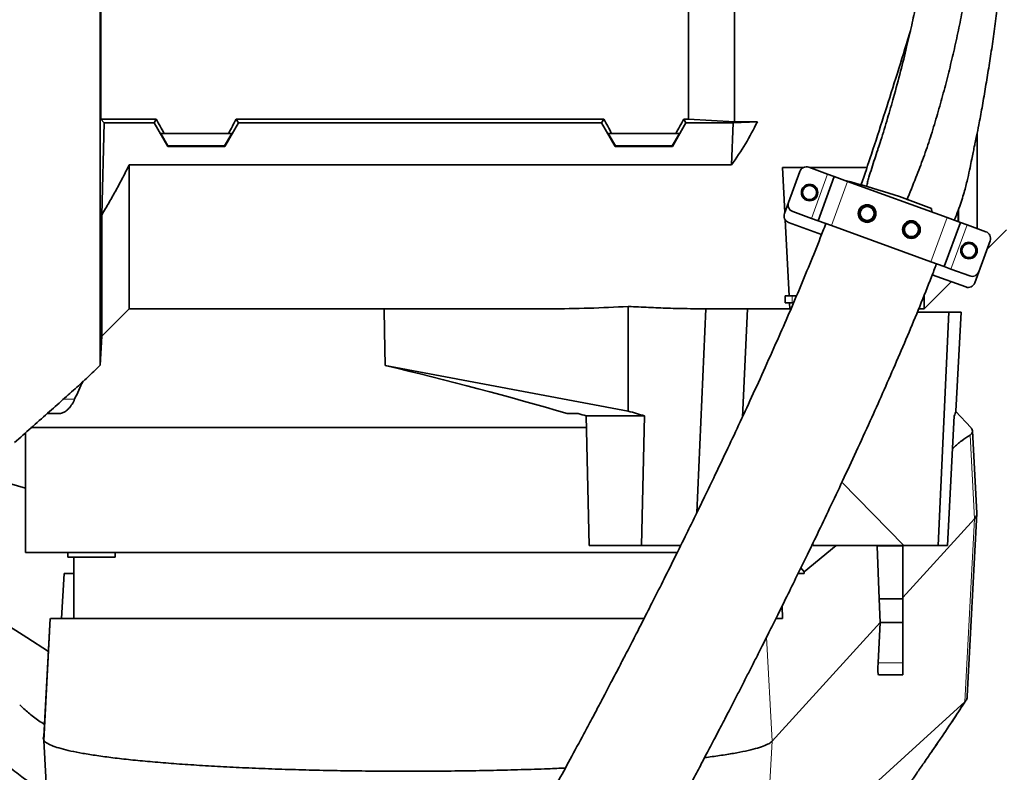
# Model space of a CAD drawing. Header units: millimetres. Extents: x 0 to 14900, y 0 to 10500.
# Tile 40 of 53: x 11144 to 11562, y 6052 to 6372. Entities that reach past the tile are written whole.
import ezdxf

# ---------------------------------------------------------------- set-up
doc = ezdxf.new("R2010")
doc.units = ezdxf.units.MM
doc.header["$LTSCALE"] = 25
doc.styles.add('SLDTEXTSTYLE0', font='TXT', dxfattribs={"width": 0.605})
doc.dimstyles.new('SLDDIMSTYLE3', dxfattribs={"dimtxt": 87.5, "dimasz": 87.5, "dimexe": 0, "dimexo": 0.0625, "dimgap": 21.875, "dimtad": 1, "dimdec": 4, "dimlfac": 25, "dimzin": 12, "dimdsep": 46, "dimtxsty": 'SLDTEXTSTYLE0', "dimsah": 1, "dimcen": 0.09, "dimadec": 1, "dimazin": 3, "dimtfac": 1, "dimtofl": 0, "dimtmove": 0, "dimatfit": 3, "dimfxl": 1, "dimfrac": 2, "dimtolj": 1, "dimtzin": 12, "dimarcsym": 0})

# ---------------------------------------------------------------- blocks, each defined once
blk = doc.blocks.new('_D_9')
at = {"color": 7, "linetype": 'Continuous', "lineweight": 0}
for p, q in [((12320.13, 6376.6), (14085.33, 6376.6)), ((8188.12, 5882.75), (7939.53, 5838.91))]:
    blk.add_line(p, q, dxfattribs=at)
at = {"color": 7, "linetype": 'Continuous', "lineweight": 18}
blk.add_arc((10988.91, 6376.6), 3058.92, 190, 0, dxfattribs=at)
for points in [[(14047.83, 6376.6), (14034.08, 6289.29), (14059.08, 6288.93)], [(7976.46, 5845.42), (7980.6, 5757.13), (8005.16, 5761.83)]]:
    blk.add_solid(points, dxfattribs=at)
at = {"color": 7, "linetype": 'Continuous', "lineweight": 18, "insert": (11121.83, 3430.85), "char_height": 87.5, "attachment_point": 1, "rotation": 5, "style": 'SLDTEXTSTYLE0'}
blk.add_mtext('170°', dxfattribs=at)

msp = doc.modelspace()

# ---------------------------------------------------------------- linework, layer by layer
at = {"color": 7, "linetype": 'Continuous', "lineweight": 35}
for p, q in [((11178.3876205, 6376.6007518), (11178.3876205, 6329.6158973)), ((11427.9095722, 6329.6158973), (11427.9095722, 6376.6007518)), ((11447.4095722, 6328.5044044), (11447.4095722, 6376.6007518)), ((11179.8167528, 6328.0518877), (11178.3876205, 6329.6158973)), ((11201.9183164, 6329.6158973), (11178.3876205, 6329.6158973)), ((11201.0153351, 6328.0518877), (11201.9183164, 6329.6158973)), ((11235.9008279, 6329.6158973), (11391.9183164, 6329.6158973)), ((11236.8038093, 6328.0518877), (11235.9008279, 6329.6158973)), ((11391.0153351, 6328.0518877), (11391.9183164, 6329.6158973)), ((11425.9008279, 6329.6158973), (11427.9095722, 6329.6158973)), ((11426.8038093, 6328.0518877), (11425.9008279, 6329.6158973)), ((11447.4095722, 6328.5044044), (11427.9095722, 6329.6158973)), ((11178.8012033, 6289.0269251), (11179.8167528, 6328.0518877)), ((11179.8167528, 6328.0518877), (11201.0153351, 6328.0518877)), ((11206.7782522, 6318.033553), (11201.0153351, 6328.0518877)), ((11231.0408921, 6318.033553), (11236.8038093, 6328.0518877)), ((11391.0153351, 6328.0518877), (11236.8038093, 6328.0518877)), ((11396.7782522, 6318.033553), (11391.0153351, 6328.0518877)), ((11421.0408921, 6318.033553), (11426.8038093, 6328.0518877)), ((11446.8451131, 6328.0518877), (11426.8038093, 6328.0518877)), ((11446.1005599, 6310.161264), (11446.8451131, 6328.0518877)), ((11457.1353477, 6328.5044044), (11446.8451131, 6328.0518877)), ((11447.4095722, 6328.5044044), (11457.1353477, 6328.5044044)), ((11205.259487, 6323.6007518), (11203.8002762, 6323.6007518)), ((11203.8002762, 6323.6007518), (11206.8963761, 6318.2381496)), ((11205.259487, 6323.6007518), (11232.5596573, 6323.6007518)), ((11234.0188681, 6323.6007518), (11230.9227682, 6318.2381496)), ((11232.5596573, 6323.6007518), (11234.0188681, 6323.6007518)), ((11395.259487, 6323.6007518), (11393.8002762, 6323.6007518)), ((11393.8002762, 6323.6007518), (11396.8963761, 6318.2381496)), ((11395.259487, 6323.6007518), (11422.5596573, 6323.6007518)), ((11424.0188681, 6323.6007518), (11420.9227682, 6318.2381496)), ((11422.5596573, 6323.6007518), (11424.0188681, 6323.6007518)), ((11550.4095751, 6323.4474208), (11550.4095751, 6283.1960136)), ((11206.7782522, 6318.033553), (11206.8963761, 6318.2381496)), ((11231.0408921, 6318.033553), (11206.7782522, 6318.033553)), ((11230.9227682, 6318.2381496), (11206.8963761, 6318.2381496)), ((11231.0408921, 6318.033553), (11230.9227682, 6318.2381496)), ((11396.7782522, 6318.033553), (11396.8963761, 6318.2381496)), ((11421.0408921, 6318.033553), (11396.7782522, 6318.033553)), ((11420.9227682, 6318.2381496), (11396.8963761, 6318.2381496)), ((11421.0408921, 6318.033553), (11420.9227682, 6318.2381496)), ((11190.4095722, 6249.1007518), (11190.4095722, 6310.161264)), ((11190.4095722, 6310.161264), (11446.1005599, 6310.161264)), ((11476.5948015, 6309.062157), (11467.7671281, 6309.062157)), ((11467.7671281, 6309.062157), (11468.7685092, 6289.9546671)), ((11486.9529755, 6306.292327), (11478.9655882, 6309.1994983)), ((11503.6625732, 6309.062157), (11479.3429301, 6309.062157)), ((11470.3321679, 6294.2507841), (11475.1204499, 6307.4064808)), ((11482.9316505, 6286.4724142), (11489.7720533, 6305.2662666)), ((11489.7720533, 6305.2662666), (11486.9529755, 6306.292327)), ((11495.4102091, 6303.2141458), (11489.7720533, 6305.2662666)), ((11537.696377, 6287.8232393), (11495.4102091, 6303.2141458)), ((11470.3321679, 6294.2507841), (11468.6220672, 6289.552321)), ((11531.2702147, 6290.1621711), (11531.0329457, 6291.6991847)), ((11178.8012033, 6289.0269251), (11178.8012033, 6237.492383)), ((11480.1125726, 6287.4984746), (11472.1251853, 6290.4056459)), ((11482.9316505, 6286.4724142), (11480.1125726, 6287.4984746)), ((11543.3345327, 6285.7711184), (11537.696377, 6287.8232393)), ((11542.3565096, 6286.1270898), (11542.3565096, 6290.644206)), ((11542.5962951, 6291.2934437), (11542.5962951, 6286.039815)), ((11468.929337, 6286.8858885), (11470.6213294, 6254.6007518)), ((11470.4150846, 6285.7071827), (11484.4067399, 6280.6146367)), ((11488.5698062, 6284.4202933), (11482.9316505, 6286.4724142)), ((11530.8559741, 6269.0293869), (11488.5698062, 6284.4202933)), ((11536.4941299, 6266.977266), (11543.3345327, 6285.7711184)), ((11546.1536106, 6284.745058), (11543.3345327, 6285.7711184)), ((11554.1409979, 6281.8378868), (11546.1536106, 6284.745058)), ((11554.5791729, 6274.2703497), (11562.9095751, 6282.6007518)), ((11551.1457333, 6264.8370518), (11555.9340153, 6277.9927485)), ((11536.4941299, 6266.977266), (11530.8559741, 6269.0293869)), ((11539.3132077, 6265.9512056), (11536.4941299, 6266.977266)), ((11531.3978591, 6263.511268), (11545.5904943, 6258.3455713)), ((11547.300595, 6263.0440344), (11539.3132077, 6265.9512056)), ((11549.4356326, 6260.1385887), (11551.1457333, 6264.8370518)), ((11527.9095722, 6249.1007518), (11539.4055333, 6260.596713)), ((11468.9095722, 6251.6007518), (11468.9095722, 6254.6007518)), ((11468.9095722, 6254.6007518), (11470.6213294, 6254.6007518)), ((11470.6213294, 6254.6007518), (11473.7608487, 6254.6007518)), ((11527.9095722, 6249.1007518), (11527.9095722, 6254.6470758)), ((11402.2943876, 6250.1082698), (11402.3388635, 6205.6260121)), ((11471.9095722, 6251.6007518), (11468.9095722, 6251.6007518)), ((11470.9095722, 6249.1007518), (11470.7785527, 6251.6007518)), ((11472.4864838, 6251.6007518), (11471.9095722, 6251.6007518)), ((11178.8012033, 6237.492383), (11190.4095722, 6249.1007518)), ((11190.4095722, 6249.1007518), (11368.8787609, 6249.1007518)), ((11435.3036616, 6249.1103918), (11431.3940275, 6162.4030169)), ((11432.7329704, 6249.1007518), (11470.9095722, 6249.1007518)), ((11452.9566003, 6249.1007518), (11450.7932601, 6203.1219009)), ((11471.424513, 6249.1007518), (11470.9095722, 6249.1007518)), ((11525.0242509, 6247.6007518), (11538.4779344, 6247.6007518)), ((11525.6463869, 6249.1007518), (11527.9095722, 6249.1007518)), ((11538.4779344, 6247.6007518), (11533.8353846, 6148.6007518)), ((11543.6753434, 6247.6007518), (11538.4779344, 6247.6007518)), ((11541.4169388, 6205.5883542), (11543.6753434, 6247.6007518)), ((11178.1517877, 6225.1007938), (11178.8012033, 6237.492383)), ((11402.3388635, 6205.6260121), (11299.0621904, 6225.0508289)), ((11155.6329545, 6204.6007518), (11160.6382604, 6204.6007518)), ((11376.3522938, 6204.6007518), (11381.0683221, 6204.6007518)), ((11547.8519899, 6198.5024045), (11541.2245037, 6205.6390077)), ((11384.476466, 6203.6007518), (11409.1680416, 6203.6007518)), ((11385.7173832, 6148.6007518), (11384.476466, 6203.6007518)), ((11407.9271244, 6148.6007518), (11409.1680416, 6203.6007518)), ((11537.8506978, 6148.6007518), (11540.7198555, 6203.6007518)), ((11146.4095722, 6196.429732), (11146.4095722, 6145.6007518)), ((11384.5892767, 6198.6007518), (11148.6919209, 6198.6007518)), ((11550.3083096, 6162.276739), (11548.4665025, 6197.2791873)), ((11137.1393165, 6175.5739518), (11146.4095722, 6172.9385414)), ((11493.0367006, 6175.3984581), (11519.3677876, 6148.6007518)), ((11546.2322915, 6084.570471), (11550.313034, 6162.123645)), ((11518.9095722, 6126.4681834), (11549.2828692, 6159.8433503)), ((11165.5973667, 6145.6007518), (11146.4095722, 6145.6007518)), ((11164.4165793, 6145.6007518), (11164.4165793, 6143.6007518)), ((11423.2441591, 6145.6007518), (11165.5973667, 6145.6007518)), ((11184.4165793, 6143.6007518), (11184.4165793, 6145.6007518)), ((11407.9271244, 6148.6007518), (11385.7173832, 6148.6007518)), ((11424.6971005, 6148.6007518), (11407.9271244, 6148.6007518)), ((11477.0137771, 6137.4109598), (11490.5941701, 6148.6007518)), ((11480.8316116, 6148.6007518), (11519.3677876, 6148.6007518)), ((11508.7820543, 6125.8351268), (11507.990503, 6148.283011)), ((11518.9095722, 6148.6007518), (11518.9095722, 6148.283011)), ((11518.9095722, 6148.283011), (11518.9095722, 6125.8351268)), ((11519.3677876, 6148.6007518), (11533.8353846, 6148.6007518)), ((11537.8506978, 6148.6007518), (11533.8353846, 6148.6007518)), ((11184.4165793, 6143.6007518), (11164.4165793, 6143.6007518)), ((11166.9095722, 6143.6007518), (11166.9095722, 6117.6007518)), ((11475.6612133, 6139.1143082), (11477.0137746, 6137.4109577)), ((11162.842529, 6136.6007518), (11161.6202541, 6117.6007518)), ((11162.842529, 6136.6007518), (11166.9095722, 6136.6007518)), ((11474.4339774, 6136.6007518), (11477.0476437, 6136.6007518)), ((11509.2328869, 6115.8351268), (11508.7820543, 6125.8351268)), ((11518.9095722, 6125.8351268), (11508.7820543, 6125.8351268)), ((11518.9095722, 6125.8351268), (11518.9095722, 6115.8351268)), ((11467.7829506, 6117.6007518), (11467.6057802, 6122.7441821)), ((11156.9155697, 6117.6073101), (11154.1935027, 6065.7668804)), ((11154.2081963, 6067.464768), (11156.8420234, 6117.6008283)), ((11465.0501754, 6117.6007518), (11467.7829506, 6117.6007518)), ((11463.3940545, 6065.4659263), (11509.2328869, 6115.8351268)), ((11508.4002894, 6098.7518317), (11509.2328869, 6115.8351268)), ((11518.9095722, 6115.8351268), (11509.2328869, 6115.8351268)), ((11518.9095722, 6115.8351268), (11518.9095722, 6098.7518317)), ((11518.9095722, 6098.7518317), (11518.9095722, 6093.6007518)), ((11518.9095722, 6093.6007518), (11508.5467962, 6093.6007518)), ((11532.8304937, 6063.4778614), (11534.7570272, 6066.3752733)), ((11154.2322357, 6065.7130903), (11155.6235268, 6039.2254553))]:
    msp.add_line(p, q, dxfattribs=at)
at = {"color": 8, "linetype": 'Continuous', "lineweight": 18}
for p, q in [((11480.1125726, 6287.4984746), (11486.9529755, 6306.292327)), ((11488.5698062, 6284.4202933), (11495.4102091, 6303.2141458)), ((11530.8559741, 6269.0293869), (11537.696377, 6287.8232393)), ((11539.3132077, 6265.9512056), (11546.1536106, 6284.745058)), ((11471.9095722, 6254.6007518), (11471.9095722, 6251.6007518)), ((11162.4834829, 6210.6733625), (11167.2668293, 6210.6733625)), ((11549.2828692, 6159.8433503), (11547.4168827, 6195.4366464)), ((11545.2084572, 6082.1841861), (11549.2828692, 6159.8433503)), ((11518.9095722, 6148.283011), (11507.990503, 6148.283011)), ((11463.3940546, 6065.4659265), (11461.0771071, 6109.6630449)), ((11518.9095722, 6098.7518317), (11508.4002894, 6098.7518317)), ((11533.529229, 6064.4723403), (11545.2084572, 6082.1841861)), ((11534.7570272, 6066.3752733), (11545.3729242, 6082.3410618)), ((11462.0262827, 6039.3959047), (11463.3940545, 6065.4659263))]:
    msp.add_line(p, q, dxfattribs=at)
at = {"color": 7, "linetype": 'Continuous', "lineweight": 35, "flags": 128}
for points in [[(11299.0621904, 6225.0508289), (11298.8674974, 6239.645958), (11298.7411717, 6249.1007518)], [(11136.5048994, 6116.0905699), (11146.9397499, 6109.4416216), (11156.106545, 6103.600673)], [(11483.1289196, 6025.5414018), (11507.0213466, 6047.3414204), (11526.1149062, 6064.7628842), (11545.2084572, 6082.1841861)]]:
    msp.add_lwpolyline(points, dxfattribs=at)
at = {"color": 7, "linetype": 'Continuous', "lineweight": 35}
for centre, radius in [((11479.3041573, 6298.4344915), 3.5), ((11479.3041573, 6298.4344915), 3), ((11503.7361654, 6289.5419678), 3.75), ((11503.7361654, 6289.5419678), 2.9710191), ((11522.5300178, 6282.7015649), 3.75), ((11522.5300178, 6282.7015649), 2.9710191), ((11546.962026, 6273.8090412), 3.5), ((11546.962026, 6273.8090412), 3)]:
    msp.add_circle(centre, radius, dxfattribs=at)
at = {"color": 7, "linetype": 'Continuous', "lineweight": 18}
for radius in [2794, 958]:
    msp.add_arc((10988.9095722, 6376.6007518), radius, 190, 170, dxfattribs=at)
at = {"color": 7, "linetype": 'Continuous', "lineweight": 35}
for centre, radius, start, end in [((11477.9395278, 6306.3804204), 3, 70, 160), ((11421.4524506, 6016.1930193), 296.4987893, 68.310184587, 75.750546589), ((11473.1512458, 6293.2247237), 3, 160, 250), ((11503.7361654, 6289.5419678), 3.5, 26.483840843, 294.402129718), ((11471.4411451, 6288.5262606), 3, 160, 250), ((11522.5300178, 6282.7015649), 3.5, 207.757790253, 111.035415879), ((11553.1149374, 6279.0188089), 3, 340, 70), ((11548.3266554, 6265.8631122), 3, 250, 340), ((11546.6165547, 6261.1646491), 3, 250, 340)]:
    msp.add_arc(centre, radius, start, end, dxfattribs=at)
for centre, major_axis, ratio, start_param, end_param in [((11166.3624841, 6376.6007518), (-85.07475, 146.9493494), 0.0453552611, 4.317285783, 4.3608035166), ((11271.4566602, 6376.6007518), (85.07475, 146.9493494), 0.0453552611, 1.9223817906, 1.9658995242), ((11356.3624841, 6376.6007518), (-85.07475, 146.9493494), 0.0453552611, 4.317285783, 4.3608035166), ((11461.4566602, 6376.6007518), (85.07475, 146.9493494), 0.0453552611, 1.9223817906, 1.9658995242), ((11316.4125538, 6376.6007518), (151.9485831, 0), 0.8390996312, 5.7350530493, 5.896385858), ((11353.3576932, 6376.6007518), (267.7211703, -9.5443731), 0.4749055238, 4.7873168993, 4.913114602), ((11306.8245378, 6204.219733), (164.4426199, -40.2773332), 0.1088970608, 1.1610859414, 1.6446671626), ((11308.9095722, 6122.1057212), (0, 190.9197555), 0.8374614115, 1.0424020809, 1.0884040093), ((11311.1347736, 6202.9401595), (175.497327, -42.9849897), 0.1088970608, 1.1664848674, 1.1877493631), ((11305.9572834, 6204.4771935), (232.8412946, -57.030388), 0.1088970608, 1.1383987, 1.1708495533), ((11309.2230764, 6204.4771935), (232.8992772, 6.4403518), 0.2665520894, 6.1657688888, 6.1976162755), ((11311.4151626, 6139.2248887), (-141.9949519, 142.6741424), 0.7601357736, 4.1171616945, 4.1209355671), ((11508.5328022, 6147.6007518), (-0.2725001, 5.9999546), 0.0856380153, 1.3994588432, 1.4529505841), ((11308.9095722, 9516.156815), (-248.2312782, 5546.5276411), 0.0038327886, 4.057027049, 4.0572112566), ((11508.9047406, 6099.6007518), (0.3600348, 5.9999374), 0.0761305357, 1.7173276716, 3.1461609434)]:
    msp.add_ellipse(centre, major_axis=major_axis, ratio=ratio, start_param=start_param, end_param=end_param, dxfattribs=at)
for points, knots in [([(11540.7582636, 6286.7081519), (11541.06362, 6287.4354458), (11541.8848364, 6289.3914082), (11543.0262288, 6292.5293931), (11544.1696202, 6295.9756508), (11545.3418904, 6299.9502492), (11546.428992, 6304.2569888), (11547.3796561, 6308.7302569), (11548.1012433, 6312.354504), (11548.696522, 6315.2872777), (11549.1844042, 6317.6416129), (11549.6774418, 6319.9822673), (11550.3463705, 6323.0987977), (11551.3555516, 6328.0215511), (11552.5624107, 6334.6509702), (11553.8817911, 6342.3789792), (11555.208828, 6350.3661831), (11556.4960404, 6358.5387285), (11557.7031249, 6366.9890105), (11558.7162829, 6375.2406614), (11559.5419235, 6383.2179801), (11560.1928545, 6390.8015306), (11560.6885736, 6398.4060969), (11560.9859098, 6405.781246), (11561.076055, 6412.4319009), (11561.0173265, 6417.9627739), (11560.8891865, 6422.0427553), (11560.7494425, 6424.9684474), (11560.6252286, 6427.0550026), (11560.4971562, 6428.9389027), (11560.3974124, 6430.1618557), (11560.3439887, 6430.8168813)], [0, 0, 0, 0, 0.0160520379, 0.0431698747, 0.0674973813, 0.0893551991, 0.1266998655, 0.1569709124, 0.1816729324, 0.2018973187, 0.2181569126, 0.2307705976, 0.250563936, 0.2823589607, 0.332437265, 0.3857999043, 0.4401802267, 0.4952433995, 0.5522047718, 0.6118553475, 0.6628304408, 0.7145115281, 0.766557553, 0.8188072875, 0.8673560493, 0.906678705, 0.9378438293, 0.9571078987, 0.9720938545, 0.9850531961, 1, 1, 1, 1]), ([(11532.6876284, 6426.8457517), (11532.5411027, 6425.6374302), (11532.1264522, 6422.218024), (11531.3091891, 6416.3377478), (11530.3133995, 6409.6973754), (11529.290149, 6403.3894494), (11528.2690511, 6397.46418), (11527.1627906, 6391.3978132), (11525.9064613, 6384.8714973), (11524.4150323, 6377.5513272), (11522.61398, 6369.2396255), (11520.4618046, 6359.9433428), (11517.9125545, 6349.6917962), (11515.2010704, 6339.5738589), (11512.3712145, 6329.7886214), (11510.1596118, 6322.495832), (11508.7471288, 6318.2519717), (11508.3465936, 6317.0485479)], [0, 0, 0, 0, 0.037234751, 0.1053699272, 0.1723486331, 0.2273595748, 0.2816790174, 0.3353333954, 0.3920414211, 0.4570097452, 0.530364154, 0.612202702, 0.7026160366, 0.8016646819, 0.8816306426, 0.9664342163, 1, 1, 1, 1]), ([(11520.530357, 6295.2213975), (11521.8574345, 6298.404315), (11524.3324674, 6304.3405363), (11527.7086125, 6313.2852597), (11530.653081, 6321.9305396), (11533.3040788, 6330.6988629), (11535.8175926, 6339.5309021), (11538.1350972, 6348.3947449), (11540.2892531, 6357.2836658), (11542.2775, 6366.2245122), (11544.2539649, 6376.0488436), (11545.7699106, 6384.8237584), (11546.8865698, 6392.5228117), (11547.3397607, 6396.3666677), (11547.5665163, 6398.2899539)], [0, 0, 0, 0, 0.0982533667, 0.1832450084, 0.2684618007, 0.3540824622, 0.4398493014, 0.5247990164, 0.6098128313, 0.6950784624, 0.7804737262, 0.8899737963, 0.9449480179, 1, 1, 1, 1]), ([(11178.1517877, 6225.1007938), (11178.1517676, 6225.2005073), (11178.1517274, 6225.400628), (11178.1518376, 6227.040345), (11178.1517551, 6229.6881366), (11178.1517773, 6233.4150203), (11178.1518354, 6238.1231689), (11178.1517222, 6243.7815098), (11178.1518212, 6250.4598022), (11178.1517958, 6258.0358213), (11178.1517369, 6266.3993969), (11178.1518448, 6275.5163451), (11178.1517482, 6285.4643975), (11178.1517824, 6296.0486022), (11178.1518307, 6307.1224921), (11178.1517192, 6318.6470733), (11178.1518252, 6330.7256307), (11178.1518065, 6341.7523845), (11178.151743, 6351.4642811), (11178.151786, 6359.7599311), (11178.1518181, 6368.1499423), (11178.1517954, 6373.7809063), (11178.151784, 6376.6007513)], [0, 0, 0, 0, 0.05271971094, 0.10580616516, 0.16004608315, 0.21468469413, 0.26739767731, 0.32047527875, 0.37470600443, 0.42933500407, 0.48210358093, 0.53523986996, 0.58953291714, 0.64422597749, 0.6969391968, 0.75001706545, 0.80424815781, 0.85887742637, 0.89388729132, 0.92900395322, 0.96444696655, 1, 1, 1, 1]), ([(11522.1017297, 6367.1324724), (11521.7514704, 6365.9599503), (11519.7482035, 6359.2538471), (11515.9542826, 6347.0949626), (11510.7897111, 6330.8152215), (11505.8932947, 6315.739464), (11502.6959716, 6306.1312885), (11501.2581597, 6301.810565)], [0, 0, 0, 0, 0.0534572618, 0.3057425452, 0.5558167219, 0.8002541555, 1, 1, 1, 1]), ([(11508.3709068, 6317.0406131), (11508.3206211, 6316.8870625), (11507.4255469, 6314.1538952), (11506.0928745, 6310.1374552), (11504.6918774, 6305.5869981), (11503.9459152, 6302.961354), (11503.622059, 6301.6331629), (11503.4600064, 6300.968557)], [0, 0, 0, 0, 0.0288666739, 0.5138204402, 0.7565670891, 0.8781900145, 1, 1, 1, 1]), ([(11190.4095722, 6310.161264), (11189.5109905, 6308.3660836), (11187.7133147, 6304.774699), (11184.8508241, 6299.4694192), (11181.8904092, 6294.2128932), (11179.83107, 6290.7558016), (11178.8012033, 6289.0269251)], [0, 0, 0, 0, 0.2496886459, 0.499519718, 0.7497119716, 1, 1, 1, 1]), ([(11505.1821494, 6286.3546287), (11505.2681315, 6286.4003508), (11505.440671, 6286.4921007), (11505.6881214, 6286.6576363), (11505.9257897, 6286.844289), (11506.1472272, 6287.050858), (11506.3500871, 6287.2740834), (11506.5340766, 6287.5133984), (11506.699823, 6287.7710166), (11506.887478, 6288.125785), (11507.0293335, 6288.4996447), (11507.1234055, 6288.883112), (11507.1700146, 6289.1755921), (11507.2000134, 6289.5658174), (11507.1829541, 6289.9563663), (11507.1245701, 6290.3104693), (11507.0557659, 6290.6019219), (11506.9741212, 6290.8576705), (11506.8952593, 6291.0413323), (11506.868876, 6291.1027766)], [0, 0, 0, 0, 0.0532819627, 0.1069203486, 0.1617050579, 0.2168962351, 0.2701821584, 0.3238548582, 0.3787625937, 0.434102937, 0.5384027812, 0.5913580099, 0.6450983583, 0.696746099, 0.8010356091, 0.8542634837, 0.890517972, 0.9633726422, 1, 1, 1, 1]), ([(11486.2027436, 6285.2832471), (11485.789961, 6284.1891956), (11483.9555544, 6279.3272288), (11480.4981383, 6270.7466984), (11475.887309, 6259.5456794), (11471.1621543, 6248.4393575), (11466.0183681, 6236.627795), (11460.5288488, 6224.3148454), (11454.7831659, 6211.6979352), (11449.2859595, 6199.8386621), (11444.1031879, 6188.8226349), (11439.2861124, 6178.7118102), (11434.8735594, 6169.5495818), (11430.8817851, 6161.3376554), (11426.6065143, 6152.6124637), (11422.0084692, 6143.3130171), (11417.06461, 6133.4141602), (11412.4638581, 6124.2861233), (11408.873273, 6117.2214091), (11406.2114485, 6112.0141381), (11404.394535, 6108.4721329), (11402.6872173, 6105.1547234), (11401.1168928, 6102.112915), (11399.7042207, 6099.3841767), (11398.3376802, 6096.7511014), (11396.7839561, 6093.7649579), (11394.8603712, 6090.0799614), (11392.5180005, 6085.6111941), (11389.8091131, 6080.4685221), (11386.7469534, 6074.6884485), (11382.6404248, 6066.9882452), (11377.7294082, 6057.8702663), (11372.2776596, 6047.8808355), (11367.199521, 6038.70387), (11362.5083945, 6030.3506148), (11358.206396, 6022.8110561), (11354.296382, 6016.0763327), (11350.6133199, 6009.8533151), (11347.2196292, 6004.2512516), (11344.1357702, 5999.30866), (11342.0445477, 5996.0719898), (11340.6819948, 5994.0168996), (11339.8276331, 5992.74717), (11338.9081508, 5991.4046937), (11337.9289886, 5990.0072311), (11337.0101138, 5988.7327687), (11336.2501641, 5987.710485), (11335.6865224, 5986.9734531), (11335.2589161, 5986.4279314), (11334.8888231, 5985.9659757), (11334.5317984, 5985.5330138), (11334.2240863, 5985.1677524), (11333.9518198, 5984.8694018), (11333.9909334, 5984.9008523), (11334.003871, 5984.9112552)], [0, 0, 0, 0, 0.0082048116, 0.0364621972, 0.0651221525, 0.0938184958, 0.1222230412, 0.1571678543, 0.1907566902, 0.2226342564, 0.2525160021, 0.2801785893, 0.3054510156, 0.3282055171, 0.3485618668, 0.3786640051, 0.4069045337, 0.4332075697, 0.4575214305, 0.4685530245, 0.4789886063, 0.4888217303, 0.4980146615, 0.506135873, 0.5132882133, 0.5217295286, 0.5331696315, 0.546845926, 0.5627281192, 0.5807750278, 0.6009322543, 0.6357234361, 0.6689931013, 0.7005973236, 0.7305398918, 0.7588404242, 0.7855325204, 0.8105445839, 0.837530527, 0.8622950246, 0.8856903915, 0.8934960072, 0.9017071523, 0.9115273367, 0.9230026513, 0.9352438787, 0.9454619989, 0.9537492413, 0.9603271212, 0.9670796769, 0.9755278, 0.9847956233, 0.9949708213, 1, 1, 1, 1]), ([(11521.2737105, 6285.9683205), (11521.1852157, 6285.9275216), (11521.0076356, 6285.8456517), (11520.7509407, 6285.6942568), (11520.5027683, 6285.5211377), (11520.2696393, 6285.3271031), (11520.0541113, 6285.1152624), (11519.8565323, 6284.8861477), (11519.6761848, 6284.637566), (11519.4687798, 6284.2932446), (11519.3062769, 6283.9273421), (11519.1911908, 6283.5492751), (11519.1286516, 6283.2596367), (11519.0774988, 6282.871679), (11519.0734326, 6282.4808743), (11519.115218, 6282.1018779), (11519.1838158, 6281.7412185), (11519.2871637, 6281.3968512), (11519.3961994, 6281.1532315), (11519.4327827, 6281.0714929)], [0, 0, 0, 0, 0.050898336, 0.1021362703, 0.1544679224, 0.2071881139, 0.2580905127, 0.309363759, 0.3618226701, 0.414697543, 0.514085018, 0.5645491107, 0.6157649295, 0.6648761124, 0.7640471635, 0.8146681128, 0.8605921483, 0.9532262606, 1, 1, 1, 1]), ([(11330.1744404, 6005.0283062), (11330.0570185, 6004.6966933), (11329.4893418, 6003.0935107), (11328.5815607, 6000.382883), (11327.5053212, 5997.0969068), (11326.688967, 5994.5113532), (11326.0824337, 5992.5399721), (11325.6463981, 5991.0926958), (11325.2991629, 5989.9185622), (11325.0166871, 5988.9481053), (11324.6779166, 5987.7672499), (11324.2533212, 5986.2518169), (11323.7096405, 5984.2346646), (11323.117003, 5981.914158), (11322.4660595, 5979.1171045), (11321.9680057, 5976.6327653), (11321.6051281, 5974.4402782), (11321.3617286, 5972.6257627), (11321.1826946, 5970.7929167), (11321.0825151, 5968.9944334), (11321.0626243, 5967.3515982), (11321.1080337, 5965.8837542), (11321.2048073, 5964.5002095), (11321.3977791, 5962.8102071), (11321.764183, 5960.733873), (11322.3503295, 5958.4688624), (11323.0999367, 5956.3360019), (11323.905145, 5954.503901), (11324.8376762, 5952.7268171), (11326.0352972, 5950.80952), (11327.6311397, 5948.7128768), (11329.8216764, 5946.4002504), (11332.55953, 5944.1636137), (11336.0449881, 5942.1002133), (11339.7264768, 5940.6427984), (11343.3501846, 5939.7985962), (11346.6804702, 5939.4941277), (11349.6224752, 5939.5693314), (11352.5344145, 5939.9499673), (11355.7270039, 5940.7411926), (11358.8522588, 5941.9400737), (11361.8508294, 5943.5047286), (11364.4082252, 5945.2063226), (11366.3237529, 5946.7334755), (11367.7706041, 5948.0122311), (11369.2884287, 5949.4740905), (11370.8372005, 5951.1005457), (11372.3957657, 5952.8635423), (11373.8942785, 5954.6709189), (11375.1550761, 5956.2696284), (11376.1184569, 5957.532475), (11376.8559501, 5958.5198758), (11377.5753765, 5959.4994434), (11378.4132888, 5960.6602578), (11379.6161694, 5962.3600071), (11381.0804689, 5964.4846722), (11382.6543605, 5966.832533), (11384.0095637, 5968.895841), (11385.2154488, 5970.7602695), (11386.3925676, 5972.6046735), (11388.0435496, 5975.2239504), (11390.3318314, 5978.9202371), (11393.4441951, 5984.0599754), (11397.0322865, 5990.1102421), (11401.0608718, 5997.0357142), (11405.4736456, 6004.7553571), (11410.2367518, 6013.2208241), (11414.7211454, 6021.3079217), (11418.8369818, 6028.8148557), (11422.5072679, 6035.5676533), (11426.2416129, 6042.496865), (11429.8673167, 6049.2790228), (11433.2030467, 6055.5640866), (11436.0974516, 6061.0517419), (11438.5497815, 6065.7253659), (11440.5642761, 6069.5807513), (11442.2173869, 6072.7554043), (11443.6962139, 6075.6031721), (11445.3937657, 6078.8806557), (11447.4452853, 6082.8553913), (11449.7824427, 6087.4029166), (11452.1326055, 6091.9955152), (11454.4926124, 6096.6271062), (11456.8523185, 6101.2782158), (11459.3802441, 6106.2827033), (11462.2110743, 6111.9137623), (11465.5197665, 6118.533269), (11469.3010126, 6126.1494013), (11473.4583057, 6134.5888693), (11477.9614006, 6143.8110891), (11482.7746052, 6153.7657429), (11487.9418901, 6164.5738703), (11493.4268106, 6176.1968289), (11499.1825417, 6188.5781792), (11504.851685, 6200.9882698), (11510.3614998, 6213.2818602), (11515.6413174, 6225.3121474), (11520.9103289, 6237.6111919), (11526.0802092, 6250.0914004), (11530.1720166, 6260.2355484), (11532.4427161, 6266.2480353), (11533.1127638, 6268.0222258)], [0, 0, 0, 0, 0.0042899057, 0.0207395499, 0.0351680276, 0.0475376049, 0.0554763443, 0.0622320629, 0.0678025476, 0.0722253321, 0.0764239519, 0.0851653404, 0.0945589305, 0.1067371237, 0.120282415, 0.1351896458, 0.1438035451, 0.1522019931, 0.1603951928, 0.1683045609, 0.1752277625, 0.1810152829, 0.1856905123, 0.1904391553, 0.1960281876, 0.2023596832, 0.2080565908, 0.2126868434, 0.2164587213, 0.2207925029, 0.2259092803, 0.231616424, 0.2390624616, 0.2465530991, 0.2539482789, 0.2609972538, 0.267505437, 0.2734115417, 0.2798839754, 0.2873513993, 0.2958067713, 0.3027839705, 0.3099999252, 0.3171271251, 0.3244870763, 0.3325843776, 0.3414289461, 0.351031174, 0.3602347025, 0.3679122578, 0.3728788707, 0.3769096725, 0.3808706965, 0.3857943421, 0.3916902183, 0.4017034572, 0.410311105, 0.4170747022, 0.4230725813, 0.4290107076, 0.434983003, 0.4477668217, 0.4622177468, 0.4784146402, 0.4959555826, 0.5144178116, 0.5338264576, 0.5541963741, 0.5680262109, 0.5822658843, 0.5969112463, 0.6110600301, 0.623684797, 0.6347442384, 0.6437104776, 0.6512391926, 0.6573168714, 0.6621987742, 0.6677673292, 0.6762742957, 0.6850711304, 0.6937771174, 0.7023885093, 0.7112607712, 0.7199372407, 0.7303733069, 0.7425588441, 0.7564751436, 0.7720916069, 0.7884055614, 0.8061470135, 0.8252404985, 0.845586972, 0.8670597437, 0.8894997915, 0.9093566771, 0.9296373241, 0.950187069, 0.9708359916, 0.991394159, 1, 1, 1, 1]), ([(11432.7329704, 6249.1208111), (11430.9567956, 6249.1213891), (11426.5461482, 6249.1228243), (11419.2788095, 6249.321992), (11410.9691785, 6249.6509901), (11405.2566516, 6249.94526), (11402.3475531, 6250.1053442), (11402.2943876, 6250.1082698)], [0, 0, 0, 0, 0.1819689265, 0.4518703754, 0.7231808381, 0.9949409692, 1, 1, 1, 1]), ([(11141.7571695, 6192.2903016), (11144.0895583, 6194.3687015), (11148.7585536, 6198.5292597), (11155.6146197, 6204.5827868), (11162.1143218, 6210.3325348), (11168.0512286, 6215.6474848), (11173.4188443, 6220.5410801), (11176.7356596, 6223.7387685), (11178.3099252, 6225.2564928)], [0, 0, 0, 0, 0.1903876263, 0.3811195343, 0.5573846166, 0.7192356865, 0.866740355, 1, 1, 1, 1]), ([(11167.2668293, 6210.6733625), (11166.9082199, 6209.9365755), (11166.3652702, 6208.8210489), (11165.526704, 6207.6204956), (11164.8690684, 6206.8222452), (11164.1921323, 6206.1491779), (11163.5038141, 6205.5961195), (11162.7981706, 6205.1569602), (11162.0711538, 6204.8361722), (11161.3473566, 6204.6351867), (11160.8685142, 6204.6154655), (11160.6382604, 6204.6059825)], [0, 0, 0, 0, 0.1963966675, 0.29735286, 0.3990379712, 0.4972344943, 0.596037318, 0.6957497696, 0.7966933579, 0.9022389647, 1, 1, 1, 1]), ([(11539.9936913, 6189.6806279), (11540.1257467, 6189.8029168), (11541.4200298, 6191.0014779), (11543.8798595, 6193.2122014), (11546.2379364, 6194.6947337), (11547.4169185, 6195.4359644)], [0, 0, 0, 0, 0.0537597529, 0.5269024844, 1, 1, 1, 1]), ([(11547.4157285, 6195.4372779), (11547.7292204, 6195.6832504), (11548.3522916, 6196.1721254), (11548.5338475, 6197.2379173), (11548.3731174, 6197.9665177), (11547.9490649, 6198.3673551), (11547.8288795, 6198.4809609)], [0, 0, 0, 0, 0.2969071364, 0.5901087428, 0.8838281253, 1, 1, 1, 1]), ([(11549.2817414, 6159.8433585), (11549.5630255, 6160.2211333), (11550.1255974, 6160.9766876), (11550.4299493, 6161.7937151), (11550.2787539, 6162.2314244), (11550.2583022, 6162.2906319)], [0, 0, 0, 0, 0.4637271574, 0.9274601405, 1, 1, 1, 1]), ([(11157.0591363, 6117.6007518), (11157.2520627, 6117.6007518), (11157.7486781, 6117.6007518), (11160.0337804, 6117.6007518), (11163.6131503, 6117.6007518), (11168.2536753, 6117.6007518), (11173.735859, 6117.6007518), (11180.2657174, 6117.6007518), (11187.2246652, 6117.6007518), (11194.3411898, 6117.6007518), (11201.3674876, 6117.6007518), (11208.9544406, 6117.6007518), (11217.0645285, 6117.6007518), (11226.2415008, 6117.6007518), (11236.5458828, 6117.6007518), (11248.0458284, 6117.6007518), (11260.118737, 6117.6007518), (11272.4928026, 6117.6007518), (11285.0495478, 6117.6007518), (11297.6786525, 6117.6007518), (11310.5269231, 6117.6007518), (11323.3206939, 6117.6007518), (11335.9494371, 6117.6007518), (11348.3130735, 6117.6007518), (11360.5322841, 6117.6007518), (11372.3590176, 6117.6007518), (11383.7092583, 6117.6007518), (11394.4544924, 6117.6007518), (11402.9597658, 6117.6007518), (11407.5909605, 6117.6007518), (11409.0604643, 6117.6007518)], [0, 0, 0, 0, 0.0268822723, 0.0691981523, 0.1118811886, 0.1497386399, 0.1878660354, 0.2264090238, 0.2655182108, 0.2956438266, 0.3260225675, 0.3565428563, 0.3873988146, 0.4184008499, 0.4557596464, 0.4933808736, 0.5314154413, 0.5700157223, 0.6070983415, 0.6444387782, 0.6821832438, 0.7204850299, 0.7574439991, 0.7946583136, 0.8322686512, 0.8704252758, 0.9074741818, 0.9447794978, 0.9824782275, 1, 1, 1, 1]), ([(11534.815046, 6066.3346741), (11536.7723028, 6069.2232253), (11540.4178731, 6074.6034166), (11543.9246633, 6080.0538828), (11545.5487058, 6082.5780682)], [0, 0, 0, 0, 0.53688632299, 1, 1, 1, 1]), ([(11545.3729242, 6082.3410618), (11545.5531336, 6082.5562315), (11545.9137218, 6082.9867735), (11546.1922196, 6083.7653475), (11546.2122729, 6084.379274), (11546.221748, 6084.6693517)], [0, 0, 0, 0, 0.345124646, 0.6905740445, 1, 1, 1, 1]), ([(11114.5753252, 6078.6008226), (11116.0711743, 6076.9295921), (11119.3069442, 6073.3144431), (11124.2503605, 6068.2487371), (11129.1624677, 6063.4926914), (11133.6015765, 6059.4578196), (11137.5564544, 6056.0607999), (11141.0214002, 6053.2368977), (11143.9902855, 6050.9284118), (11146.5537998, 6049.0150468), (11148.6445037, 6047.5100651), (11150.2691775, 6046.3744228), (11151.6920744, 6045.4006704), (11153.376797, 6044.2696137), (11154.7122563, 6043.4115256), (11155.4975567, 6042.9069375)], [0, 0, 0, 0, 0.1184529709, 0.256233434, 0.3794446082, 0.4887586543, 0.5847086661, 0.6677099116, 0.7380795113, 0.7960520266, 0.8485912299, 0.8844109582, 0.9090362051, 0.9465098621, 1, 1, 1, 1]), ([(11143.9374931, 6080.8184105), (11145.1418314, 6079.6943918), (11147.5517235, 6077.4452201), (11151.1389957, 6074.6912713), (11153.6696196, 6073.0822458), (11154.4763559, 6072.5693054)], [0, 0, 0, 0, 0.4049474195, 0.8103034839, 1, 1, 1, 1]), ([(11545.2084572, 6082.1841861), (11545.2234294, 6082.1979428), (11545.2533739, 6082.2254562), (11545.3087414, 6082.2777443), (11545.3478081, 6082.3162843), (11545.3729242, 6082.3410618)], [0, 0, 0, 0, 0.2631322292, 0.5262644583, 1, 1, 1, 1]), ([(11154.2108889, 6067.464753), (11154.0393713, 6067.1767264), (11153.7650365, 6066.7160406), (11154.0362147, 6066.2555557), (11154.1378488, 6066.0829717)], [0, 0, 0, 0, 0.6252125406, 1, 1, 1, 1]), ([(11154.3011554, 6065.7125577), (11154.3270083, 6065.6444179), (11154.4910767, 6065.211987), (11155.723385, 6064.4204748), (11158.0322698, 6063.3467053), (11161.3514375, 6062.2932267), (11165.557612, 6061.2661473), (11170.6644562, 6060.272377), (11176.6217313, 6059.3176681), (11183.3899225, 6058.4076032), (11190.9272671, 6057.5477213), (11199.1925438, 6056.7436093), (11208.1425112, 6056.0010012), (11217.7133182, 6055.3237859), (11227.8427771, 6054.7156826), (11238.4692157, 6054.1803944), (11249.5306129, 6053.7216602), (11260.962605, 6053.3432933), (11272.6896252, 6053.0466899), (11284.6383717, 6052.833149), (11296.7361168, 6052.7039658), (11308.9095209, 6052.6604818), (11321.0832324, 6052.7039322), (11333.1800555, 6052.8332832), (11345.1321831, 6053.0461863), (11356.8465984, 6053.3451737), (11367.0621624, 6053.6739735), (11373.1752468, 6053.9365231), (11375.627835, 6054.0418588)], [0, 0, 0, 0, 0.00754317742, 0.04787075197, 0.08819531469, 0.12851327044, 0.16882339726, 0.20912448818, 0.24941568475, 0.28969652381, 0.32996447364, 0.37021949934, 0.41046172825, 0.45069178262, 0.49091070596, 0.53111747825, 0.57131357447, 0.61150060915, 0.65168054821, 0.69185563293, 0.73202591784, 0.7721938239, 0.81236172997, 0.85253201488, 0.89270709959, 0.93288703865, 0.97307407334, 1, 1, 1, 1]), ([(11434.7352132, 6058.47436), (11436.8952488, 6058.7549932), (11441.3645452, 6059.335647), (11447.1443086, 6060.2730642), (11452.246096, 6061.2627669), (11456.4343692, 6062.2832301), (11459.7033846, 6063.3262724), (11462.1319238, 6064.3885554), (11462.9705881, 6065.1068137), (11463.3899363, 6065.4659565)], [0, 0, 0, 0, 0.1355678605, 0.2805013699, 0.4254704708, 0.5690676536, 0.7126924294, 0.8563407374, 1, 1, 1, 1]), ([(11531.1989752, 6061.1790743), (11531.9622523, 6062.2179659), (11532.7587787, 6063.302113), (11533.4983568, 6064.425449), (11533.529229, 6064.4723403)], [0, 0, 0, 0, 0.9582570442, 1, 1, 1, 1]), ([(11484.9071724, 5998.8385301), (11486.237236, 6000.4093409), (11488.8508997, 6003.496089), (11492.6486582, 6008.2160674), (11496.1656247, 6012.6854619), (11499.3100236, 6016.7621378), (11502.2910202, 6020.6773157), (11505.1584962, 6024.4875391), (11507.8829606, 6028.1525247), (11510.0824917, 6031.1431759), (11512.0987812, 6033.9075481), (11514.0461411, 6036.5979121), (11516.1710458, 6039.5577052), (11518.3657174, 6042.6420255), (11520.4934754, 6045.6580158), (11522.2178857, 6048.122309), (11523.5563923, 6050.0437492), (11524.6408513, 6051.6035224), (11525.9864008, 6053.5441607), (11527.5555882, 6055.8131352), (11529.3639798, 6058.4326856), (11530.6153676, 6060.2406276), (11531.2908258, 6061.2164955)], [0, 0, 0, 0, 0.0775844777, 0.1524586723, 0.2158788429, 0.2705518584, 0.3205812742, 0.3794112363, 0.4308795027, 0.4777183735, 0.5132378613, 0.5524126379, 0.5952390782, 0.6417070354, 0.6849680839, 0.7258949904, 0.7461093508, 0.7760614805, 0.8162872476, 0.8669707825, 0.9281951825, 1, 1, 1, 1])]:
    msp.add_open_spline(points, degree=3, knots=knots, dxfattribs=at)

# ---------------------------------------------------------------- dimensions: what is measured, and where the dimension line sits
at = {"color": 7, "linetype": 'Continuous', "lineweight": 18}
dim = msp.add_angular_dim_2l(base=(11255.512342, 3329.3171484), line1=((10045.4637448, 6210.2457976), (8237.3567102, 5891.4277434)), line2=((9707.6845568, 6376.6007518), (12270.1345875, 6376.6007518)), dimstyle='SLDDIMSTYLE3', dxfattribs=at)
dim.commit()
dim.dimension.update_dxf_attribs({"geometry": '_D_9', "text_midpoint": (11255.512342, 3329.3171484), "dimtype": 162})

doc.saveas('drawing.dxf')
